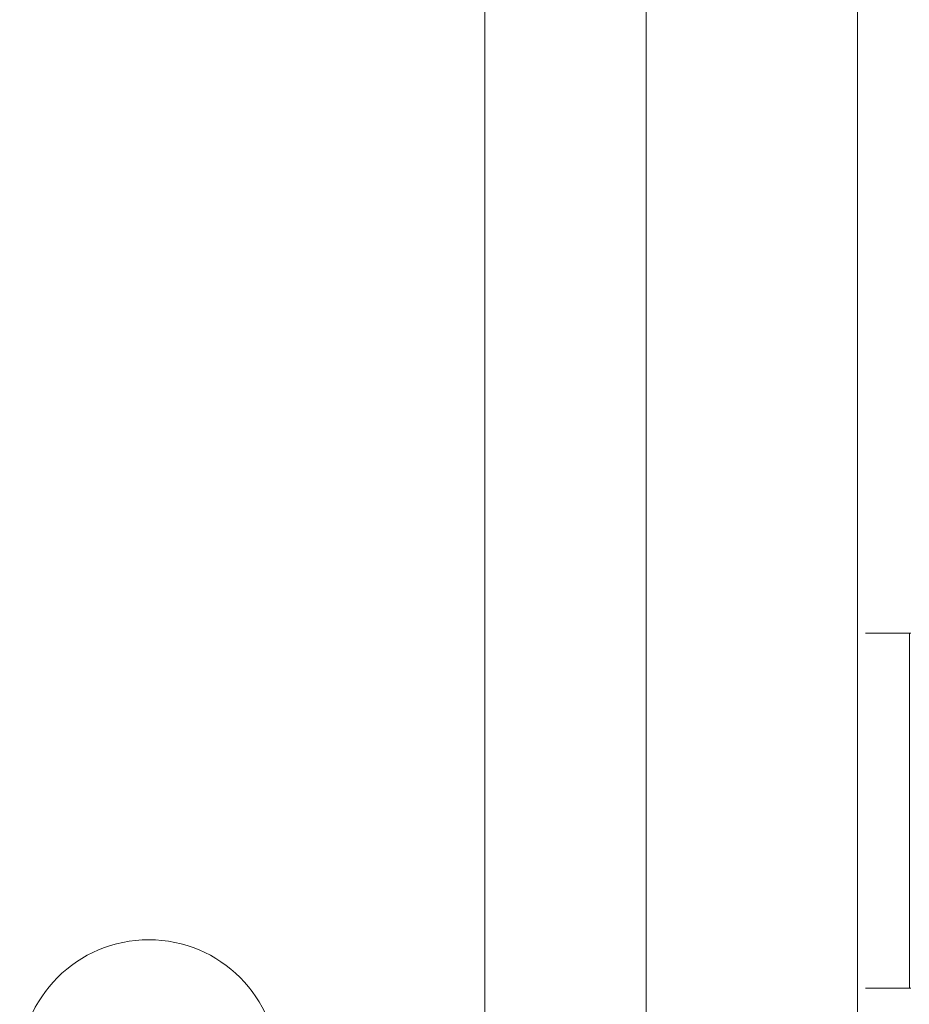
# Model space of a CAD drawing. Header units: millimetres. Extents: x -547442 to 178656, y -69521 to 11064.
# Tile 137 of 256: x -196124 to -193368, y -18727 to -15677. Entities that reach past the tile are written whole.
import ezdxf

# ---------------------------------------------------------------- set-up
doc = ezdxf.new("R2010")
doc.units = ezdxf.units.MM
doc.layers.get('Defpoints').update_dxf_attribs({"color": 31})
for name, color, linetype, lineweight in [('A-ANNO-DIMS', 8, 'Continuous', 5), ('A-COLS', 7, 'Continuous', 5), ('S-GRID-IDEN', 7, 'Continuous', 5), ('Ограждение', 7, 'Continuous', 5), ('Поручни', 7, 'Continuous', 5)]:
    doc.layers.add(name, color=color, linetype=linetype, lineweight=lineweight)
doc.styles.add('Calibri Light', font='calibril.ttf', dxfattribs={"width": 0.8, "height": 250})
doc.dimstyles.new('2_5', dxfattribs={"dimscale": 304.8, "dimtxt": 294.337106, "dimasz": 0.492126, "dimexe": 0.492126, "dimexo": 0.492126, "dimgap": 0, "dimtad": 1, "dimdec": 0, "dimrnd": 5, "dimdsep": 46, "dimtxsty": 'Calibri Light', "dimblk1": 'OBLIQUE', "dimblk2": 'OBLIQUE', "dimsah": 1, "dimcen": 0.09, "dimdle": 0.492126, "dimazin": 0, "dimtfac": 1, "dimtdec": 4, "dimtix": 1, "dimtmove": 0, "dimatfit": 3, "dimfxl": 1, "dimtvp": 1, "dimtolj": 1, "dimtzin": 0, "dimlwd": 5, "dimlwe": 5, "dimarcsym": 2})

# ---------------------------------------------------------------- blocks, each defined once
blk = doc.blocks.new('Ограждение - Ограждение-4620478-50_AS_M_L04')
at = {"layer": 'Поручни'}
blk.add_line((-1225, 30175), (-1225, 18050), dxfattribs=at)
blk = doc.blocks.new('RST_AR_KMN_R22_B3_FCD_rvt-1-50_AS_M_L04')
at = {"layer": 'A-COLS'}
for p, q in [((-1250.6, 22200), (-1114.6, 22200)), ((-1250.6, 21100), (-1114.6, 21100))]:
    blk.add_line(p, q, dxfattribs=at)
at = {"layer": 'A-COLS', "lineweight": 18}
for p, q in [((-1109.6, 22200), (-1114.6, 22200)), ((-1114.6, 22200), (-1114.6, 21100)), ((-1114.6, 21100), (-1109.6, 21100))]:
    blk.add_line(p, q, dxfattribs=at)
at = {"layer": 'Ограждение', "lineweight": 5}
blk.add_blockref('Ограждение - Ограждение-4620478-50_AS_M_L04', (-50, 50), dxfattribs=at)
blk = doc.blocks.new('Ось сетки - 8D-802830-50_AS_M_L04')
at = {"layer": 'S-GRID-IDEN'}
blk.add_circle((0, 0), 4, dxfattribs=at)
blk = doc.blocks.new('_Oblique')
at = {"color": 0, "linetype": 'ByBlock', "lineweight": -2}
blk.add_line((-0.5, -0.5), (0.5, 0.5), dxfattribs=at)
blk = doc.blocks.new('*D12006')
at = {"layer": 'A-ANNO-DIMS', "color": 0, "lineweight": 5, "transparency": 16777216}
for p, q in [((-194182.7, -19076.5), (-194182.7, -10376.5)), ((-194138.8, -10526.5), (-194032.7, -10526.5)), ((-194138.8, -18926.5), (-194032.7, -18926.5))]:
    blk.add_line(p, q, dxfattribs=at)
at = {"layer": 'Defpoints', "color": 0, "transparency": 16777216}
for p in [(-194288.8, -10526.5), (-194182.7, -10526.5), (-194288.8, -18926.5)]:
    blk.add_point(p, dxfattribs=at)
at = {"layer": 'A-ANNO-DIMS', "color": 0, "lineweight": 5, "transparency": 16777216, "xscale": 150, "yscale": 150, "zscale": 150}
for p, rotation in [((-194182.7, -10526.5), 90), ((-194182.7, -18926.5), 270)]:
    blk.add_blockref('_Oblique', p, dxfattribs=dict(at, rotation=rotation))
at = {"layer": 'A-ANNO-DIMS', "color": 0, "transparency": 16777216, "insert": (-194310.4, -14726.5), "char_height": 250, "width": 799.053, "attachment_point": 5, "rotation": 90, "style": 'Calibri Light'}
blk.add_mtext('\\A1;8400', dxfattribs=at)
blk = doc.blocks.new('*D12007')
at = {"layer": 'A-ANNO-DIMS', "color": 0, "lineweight": 5, "transparency": 16777216}
for p, q in [((-194682.7, -39876.5), (-194682.7, -10376.5)), ((-194638.8, -10526.5), (-194532.7, -10526.5)), ((-194638.8, -39726.5), (-194532.7, -39726.5))]:
    blk.add_line(p, q, dxfattribs=at)
at = {"layer": 'Defpoints', "color": 0, "transparency": 16777216}
for p in [(-194788.8, -10526.5), (-194682.7, -10526.5), (-194788.8, -39726.5)]:
    blk.add_point(p, dxfattribs=at)
at = {"layer": 'A-ANNO-DIMS', "color": 0, "lineweight": 5, "transparency": 16777216, "xscale": 150, "yscale": 150, "zscale": 150}
for p, rotation in [((-194682.7, -10526.5), 90), ((-194682.7, -39726.5), 270)]:
    blk.add_blockref('_Oblique', p, dxfattribs=dict(at, rotation=rotation))
at = {"layer": 'A-ANNO-DIMS', "color": 0, "transparency": 16777216, "insert": (-194810.4, -25126.5), "char_height": 250, "width": 978.55, "attachment_point": 5, "rotation": 90, "style": 'Calibri Light'}
blk.add_mtext('\\A1;29200', dxfattribs=at)

msp = doc.modelspace()

# ---------------------------------------------------------------- block references
at = {"lineweight": 5}
msp.add_blockref('RST_AR_KMN_R22_B3_FCD_rvt-1-50_AS_M_L04', (-192252.9, -39776.5), dxfattribs=at)
at = {"layer": 'S-GRID-IDEN', "xscale": 99.99999999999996, "yscale": 99.99999999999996, "zscale": 99.99999999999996, "rotation": 270}
msp.add_blockref('Ось сетки - 8D-802830-50_AS_M_L04', (-195723.9, -18926.5), dxfattribs=at)

# ---------------------------------------------------------------- dimensions: what is measured, and where the dimension line sits
at = {"layer": 'A-ANNO-DIMS'}
for base, p1, p2, override, picture, middle in [((-194682.7, -10526.5), (-194788.8, -39726.5), (-194788.8, -10526.5), {"dimpost": '<>', "dimfxl": 29200}, '*D12007', (-194810.4, -25126.5)), ((-194182.7, -10526.5), (-194288.8, -18926.5), (-194288.8, -10526.5), {"dimpost": '<>', "dimfxl": 8400}, '*D12006', (-194310.4, -14726.5))]:
    dim = msp.add_linear_dim(base=base, p1=p1, p2=p2, angle=90, dimstyle='2_5', override=override, dxfattribs=at)
    dim.commit()
    dim.dimension.update_dxf_attribs({"geometry": picture, "text_midpoint": middle})

doc.saveas('drawing.dxf')
